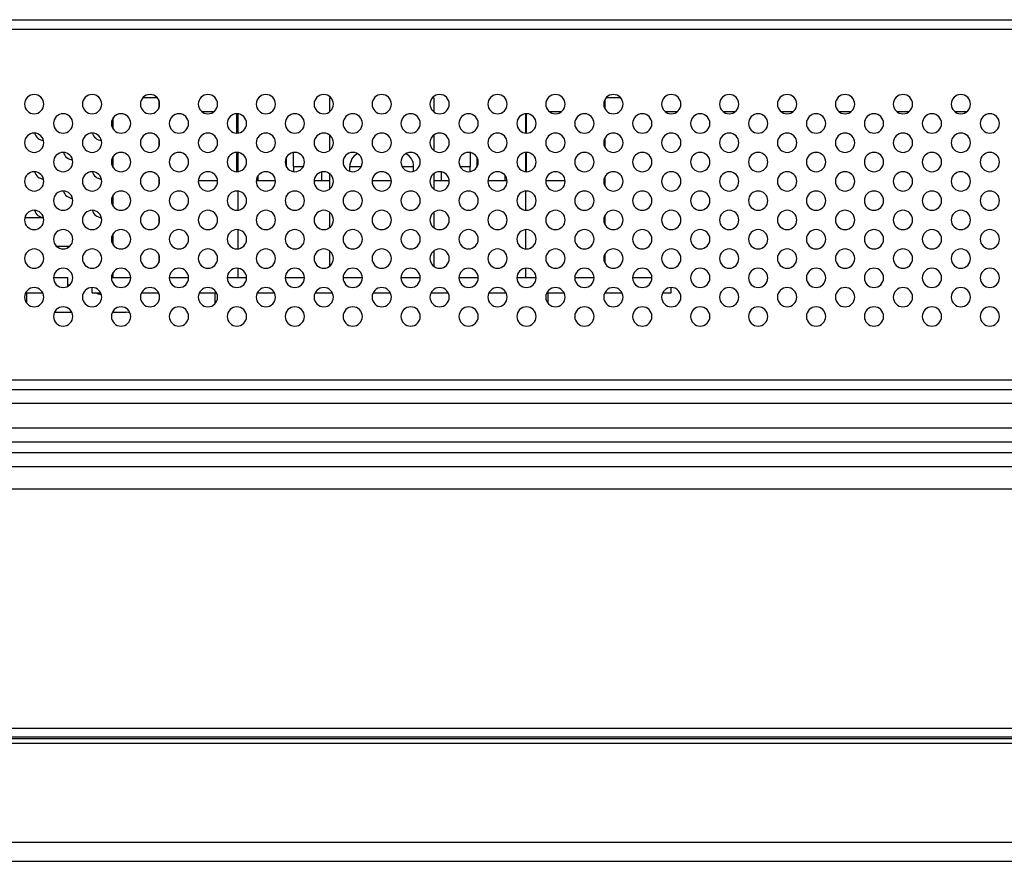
# Model space of a CAD drawing. Header units: millimetres. Extents: x 0 to 1118, y 0 to 864.
# Tile 50 of 256: x 392 to 412, y 679 to 696. Entities that reach past the tile are written whole.
import ezdxf

# ---------------------------------------------------------------- set-up
doc = ezdxf.new("R2010")
doc.units = ezdxf.units.MM

msp = doc.modelspace()

# ---------------------------------------------------------------- linework, layer by layer
at = {"color": 7, "linetype": 'Continuous', "lineweight": 25}
for p, q in [((278.242, 696.3279), (435.842, 696.3279)), ((394.3939, 694.7079), (394.09, 694.7079)), ((394.422, 694.665), (394.422, 694.4907)), ((397.962, 694.7079), (397.962, 694.4179)), ((397.9939, 694.7079), (397.962, 694.7079)), ((400.122, 694.7079), (400.09, 694.7079)), ((400.122, 694.7079), (400.122, 694.4179)), ((403.662, 694.665), (403.662, 694.4907)), ((403.9939, 694.7079), (403.69, 694.7079)), ((395.3097, 694.4279), (395.5742, 694.4279)), ((402.5097, 694.4279), (402.7742, 694.4279)), ((404.9097, 694.4279), (405.1742, 694.4279)), ((406.1097, 694.4279), (406.3742, 694.4279)), ((407.3097, 694.4279), (407.5742, 694.4279)), ((408.5097, 694.4279), (408.7742, 694.4279)), ((409.7097, 694.4279), (409.9742, 694.4279)), ((410.9097, 694.4279), (411.1742, 694.4279)), ((393.482, 694.0579), (393.482, 694.2979)), ((396.042, 693.9779), (396.042, 694.3779)), ((396.062, 694.3769), (396.062, 693.9789)), ((402.022, 694.3769), (402.022, 693.9789)), ((402.042, 693.9779), (402.042, 694.3779)), ((394.422, 693.865), (394.422, 693.6907)), ((397.962, 693.9379), (397.962, 693.6179)), ((400.122, 693.9379), (400.122, 693.6179)), ((403.662, 693.865), (403.662, 693.6907)), ((393.482, 693.2579), (393.482, 693.4979)), ((396.042, 693.1779), (396.042, 693.5779)), ((396.062, 693.5769), (396.062, 693.1789)), ((402.022, 693.5769), (402.022, 693.1789)), ((402.042, 693.1779), (402.042, 693.5779)), ((397.072, 693.2725), (397.072, 693.2879)), ((397.212, 693.2879), (397.212, 693.1879)), ((398.382, 693.1871), (398.382, 693.2879)), ((399.702, 693.1871), (399.702, 693.2879)), ((400.872, 693.1879), (400.872, 693.2879)), ((401.012, 693.2879), (401.012, 693.2725)), ((394.422, 693.065), (394.422, 692.8907)), ((396.482, 692.9879), (396.482, 693.0979)), ((397.1795, 693.1879), (397.212, 693.1879)), ((397.802, 692.9879), (397.802, 693.1738)), ((397.962, 693.1379), (397.962, 692.8179)), ((400.122, 693.1379), (400.122, 692.8179)), ((400.282, 692.9879), (400.282, 693.1738)), ((400.872, 693.1879), (400.9044, 693.1879)), ((401.602, 692.9879), (401.602, 693.0979)), ((403.662, 693.065), (403.662, 692.8907)), ((394.4417, 692.9879), (394.422, 692.9879)), ((395.6417, 692.9879), (395.2422, 692.9879)), ((396.8417, 692.9879), (396.4422, 692.9879)), ((397.962, 692.9879), (397.6422, 692.9879)), ((399.2417, 692.9879), (398.8422, 692.9879)), ((400.4417, 692.9879), (400.122, 692.9879)), ((401.6417, 692.9879), (401.2422, 692.9879)), ((402.8417, 692.9879), (402.4422, 692.9879)), ((403.662, 692.9879), (403.6422, 692.9879)), ((393.482, 692.4579), (393.482, 692.6979)), ((396.062, 692.7769), (396.062, 692.3789)), ((402.022, 692.7769), (402.022, 692.3789)), ((391.6483, 692.2279), (392.042, 692.2279)), ((394.422, 692.265), (394.422, 692.0907)), ((397.962, 692.3379), (397.962, 692.0179)), ((400.122, 692.3379), (400.122, 692.0179)), ((403.662, 692.265), (403.662, 692.0907)), ((396.062, 691.9769), (396.062, 691.5789)), ((402.022, 691.9769), (402.022, 691.5789)), ((393.482, 691.6579), (393.482, 691.8979)), ((392.5742, 691.6279), (392.3097, 691.6279)), ((394.422, 691.465), (394.422, 691.2907)), ((397.962, 691.5379), (397.962, 691.2179)), ((400.122, 691.5379), (400.122, 691.2179)), ((403.662, 691.465), (403.662, 691.2907)), ((396.062, 691.1769), (396.062, 690.9879)), ((402.022, 691.1769), (402.022, 690.9879)), ((392.2422, 690.9879), (392.5387, 690.9879)), ((392.5387, 690.8028), (392.5387, 690.9879)), ((393.4422, 690.9879), (393.8417, 690.9879)), ((393.482, 690.9879), (393.482, 691.0979)), ((394.6422, 690.9879), (395.0417, 690.9879)), ((395.8422, 690.9879), (396.2417, 690.9879)), ((397.0422, 690.9879), (397.4417, 690.9879)), ((398.2422, 690.9879), (398.6417, 690.9879)), ((399.4422, 690.9879), (399.8417, 690.9879)), ((400.6422, 690.9879), (401.0417, 690.9879)), ((401.8422, 690.9879), (402.2417, 690.9879)), ((403.0422, 690.9879), (403.4417, 690.9879)), ((404.2422, 690.9879), (404.6417, 690.9879)), ((392.5742, 690.8279), (392.5387, 690.8279)), ((393.042, 690.6679), (393.042, 690.7779)), ((405.042, 690.6679), (405.042, 690.7779)), ((391.6633, 690.6679), (392.0206, 690.6679)), ((391.6872, 690.4511), (391.6872, 690.6679)), ((393.042, 690.6679), (393.2206, 690.6679)), ((394.0633, 690.6679), (394.4206, 690.6679)), ((395.2633, 690.6679), (395.6206, 690.6679)), ((395.592, 690.4456), (395.592, 690.6679)), ((396.4633, 690.6679), (396.8206, 690.6679)), ((397.6633, 690.6679), (398.0206, 690.6679)), ((398.8633, 690.6679), (399.2206, 690.6679)), ((400.0633, 690.6679), (400.4206, 690.6679)), ((401.2633, 690.6679), (401.6206, 690.6679)), ((402.4633, 690.6679), (402.8206, 690.6679)), ((402.492, 690.4456), (402.492, 690.6679)), ((403.6633, 690.6679), (404.0206, 690.6679)), ((404.8633, 690.6679), (405.042, 690.6679)), ((392.2633, 690.2679), (392.6206, 690.2679)), ((393.4633, 690.2679), (393.744, 690.2679)), ((393.482, 690.2679), (393.482, 690.2979)), ((393.8258, 690.2566), (393.744, 690.2679)), ((279.273, 688.8679), (434.813, 688.8679)), ((283.6424, 688.6679), (430.4436, 688.6679)), ((430.4436, 688.375), (283.6424, 688.375)), ((362.5424, 687.8679), (430.2294, 687.8679)), ((429.6436, 687.575), (362.5424, 687.575)), ((362.7566, 687.3607), (429.4294, 687.3607)), ((362.7566, 687.0679), (429.4294, 687.0679)), ((429.4294, 686.5992), (362.8542, 686.5992)), ((168.6152, 681.6436), (545.4708, 681.6436)), ((164.499, 681.4679), (549.587, 681.4679)), ((547.742, 681.4279), (166.342, 681.4279)), ((547.742, 681.3279), (166.342, 681.3279)), ((166.342, 679.2879), (547.742, 679.2879)), ((166.342, 678.8879), (547.742, 678.8879))]:
    msp.add_line(p, q, dxfattribs=at)
at = {"color": 8, "linetype": 'Continuous', "lineweight": 25}
for p, q in [((435.842, 696.1279), (278.243, 696.1279)), ((397.212, 693.2879), (397.4206, 693.2879)), ((398.382, 693.2879), (398.6206, 693.2879)), ((399.4633, 693.2879), (399.702, 693.2879)), ((400.6633, 693.2879), (400.872, 693.2879))]:
    msp.add_line(p, q, dxfattribs=at)
at = {"color": 7, "linetype": 'Continuous', "lineweight": 25, "flags": 128}
msp.add_lwpolyline([(393.2356, 690.628), (393.1654, 690.6431), (393.122, 690.6679)], dxfattribs=at)
at = {"color": 7, "linetype": 'Continuous', "lineweight": 25}
for centre, radius, start, end in [((391.842, 694.5779), 0.2, 0, 180), ((393.042, 694.5779), 0.2, 0, 180), ((394.242, 694.5779), 0.2, 0, 180), ((395.442, 694.5779), 0.2, 0, 180), ((396.642, 694.5779), 0.2, 0, 180), ((397.842, 694.5779), 0.2, 0, 180), ((399.042, 694.5779), 0.2, 0, 180), ((400.242, 694.5779), 0.2, 0, 180), ((401.442, 694.5779), 0.2, 0, 180), ((402.642, 694.5779), 0.2, 0, 180), ((403.842, 694.5779), 0.2, 0, 180), ((405.042, 694.5779), 0.2, 0, 180), ((406.242, 694.5779), 0.2, 0, 180), ((407.442, 694.5779), 0.2, 0, 180), ((408.642, 694.5779), 0.2, 0, 180), ((409.842, 694.5779), 0.2, 0, 180), ((411.042, 694.5779), 0.2, 0, 180), ((391.842, 694.5779), 0.2, 180, 0), ((393.042, 694.5779), 0.2, 180, 0), ((394.242, 694.5779), 0.2, 180, 0), ((395.442, 694.5779), 0.2, 180, 0), ((396.642, 694.5779), 0.2, 180, 0), ((397.842, 694.5779), 0.2, 180, 0), ((399.042, 694.5779), 0.2, 180, 0), ((400.242, 694.5779), 0.2, 180, 0), ((401.442, 694.5779), 0.2, 180, 0), ((402.642, 694.5779), 0.2, 180, 0), ((403.842, 694.5779), 0.2, 180, 0), ((405.042, 694.5779), 0.2, 180, 0), ((406.242, 694.5779), 0.2, 180, 0), ((407.442, 694.5779), 0.2, 180, 0), ((408.642, 694.5779), 0.2, 180, 0), ((409.842, 694.5779), 0.2, 180, 0), ((411.042, 694.5779), 0.2, 180, 0), ((392.442, 694.1779), 0.2, 0, 180), ((393.642, 694.1779), 0.2, 0, 180), ((394.842, 694.1779), 0.2, 0, 180), ((396.042, 694.1779), 0.2, 0, 180), ((397.242, 694.1779), 0.2, 0, 180), ((398.442, 694.1779), 0.2, 0, 180), ((399.642, 694.1779), 0.2, 0, 180), ((400.842, 694.1779), 0.2, 0, 180), ((402.042, 694.1779), 0.2, 0, 180), ((403.242, 694.1779), 0.2, 0, 180), ((404.442, 694.1779), 0.2, 0, 180), ((405.642, 694.1779), 0.2, 0, 180), ((406.842, 694.1779), 0.2, 0, 180), ((408.042, 694.1779), 0.2, 0, 180), ((409.242, 694.1779), 0.2, 0, 180), ((410.442, 694.1779), 0.2, 0, 180), ((411.642, 694.1779), 0.2, 0, 180), ((392.442, 694.1779), 0.2, 180, 0), ((393.642, 694.1779), 0.2, 180, 0), ((394.842, 694.1779), 0.2, 180, 0), ((396.042, 694.1779), 0.2, 180, 0), ((397.242, 694.1779), 0.2, 180, 0), ((398.442, 694.1779), 0.2, 180, 0), ((399.642, 694.1779), 0.2, 180, 0), ((400.842, 694.1779), 0.2, 180, 0), ((402.042, 694.1779), 0.2, 180, 0), ((403.242, 694.1779), 0.2, 180, 0), ((404.442, 694.1779), 0.2, 180, 0), ((405.642, 694.1779), 0.2, 180, 0), ((406.842, 694.1779), 0.2, 180, 0), ((408.042, 694.1779), 0.2, 180, 0), ((409.242, 694.1779), 0.2, 180, 0), ((410.442, 694.1779), 0.2, 180, 0), ((411.642, 694.1779), 0.2, 180, 0), ((391.842, 693.7779), 0.2, 0, 180), ((392.042, 694.0279), 0.2, 194.5076, 268.17278), ((393.042, 693.7779), 0.2, 0, 180), ((393.242, 694.0279), 0.2, 194.5076, 268.17278), ((394.242, 693.7779), 0.2, 0, 180), ((395.442, 693.7779), 0.2, 0, 180), ((396.642, 693.7779), 0.2, 0, 180), ((397.842, 693.7779), 0.2, 0, 180), ((399.042, 693.7779), 0.2, 0, 180), ((400.242, 693.7779), 0.2, 0, 180), ((401.442, 693.7779), 0.2, 0, 180), ((402.642, 693.7779), 0.2, 0, 180), ((403.842, 693.7779), 0.2, 0, 180), ((405.042, 693.7779), 0.2, 0, 180), ((406.242, 693.7779), 0.2, 0, 180), ((407.442, 693.7779), 0.2, 0, 180), ((408.642, 693.7779), 0.2, 0, 180), ((409.842, 693.7779), 0.2, 0, 180), ((411.042, 693.7779), 0.2, 0, 180), ((391.842, 693.7779), 0.2, 180, 0), ((393.042, 693.7779), 0.2, 180, 0), ((394.242, 693.7779), 0.2, 180, 0), ((395.442, 693.7779), 0.2, 180, 0), ((396.642, 693.7779), 0.2, 180, 0), ((397.842, 693.7779), 0.2, 180, 0), ((399.042, 693.7779), 0.2, 180, 0), ((400.242, 693.7779), 0.2, 180, 0), ((401.442, 693.7779), 0.2, 180, 0), ((402.642, 693.7779), 0.2, 180, 0), ((403.842, 693.7779), 0.2, 180, 0), ((405.042, 693.7779), 0.2, 180, 0), ((406.242, 693.7779), 0.2, 180, 0), ((407.442, 693.7779), 0.2, 180, 0), ((408.642, 693.7779), 0.2, 180, 0), ((409.842, 693.7779), 0.2, 180, 0), ((411.042, 693.7779), 0.2, 180, 0), ((392.442, 693.3779), 0.2, 0, 180), ((392.642, 693.6279), 0.2, 194.5076, 268.17278), ((393.642, 693.3779), 0.2, 0, 180), ((394.842, 693.3779), 0.2, 0, 180), ((396.042, 693.3779), 0.2, 0, 180), ((397.242, 693.3779), 0.2, 0, 180), ((398.442, 693.3779), 0.2, 0, 180), ((398.682, 693.2879), 0.3, 118.23522, 180), ((399.642, 693.3779), 0.2, 0, 180), ((399.402, 693.2879), 0.3, 0, 61.76478), ((400.842, 693.3779), 0.2, 0, 180), ((402.042, 693.3779), 0.2, 0, 180), ((403.242, 693.3779), 0.2, 0, 180), ((404.442, 693.3779), 0.2, 0, 180), ((405.642, 693.3779), 0.2, 0, 180), ((406.842, 693.3779), 0.2, 0, 180), ((408.042, 693.3779), 0.2, 0, 180), ((409.242, 693.3779), 0.2, 0, 180), ((410.442, 693.3779), 0.2, 0, 180), ((411.642, 693.3779), 0.2, 0, 180), ((392.442, 693.3779), 0.2, 180, 0), ((393.642, 693.3779), 0.2, 180, 0), ((394.842, 693.3779), 0.2, 180, 0), ((396.042, 693.3779), 0.2, 180, 0), ((397.242, 693.3779), 0.2, 180, 0), ((398.442, 693.3779), 0.2, 180, 0), ((399.642, 693.3779), 0.2, 180, 0), ((400.842, 693.3779), 0.2, 180, 0), ((402.042, 693.3779), 0.2, 180, 0), ((403.242, 693.3779), 0.2, 180, 0), ((404.442, 693.3779), 0.2, 180, 0), ((405.642, 693.3779), 0.2, 180, 0), ((406.842, 693.3779), 0.2, 180, 0), ((408.042, 693.3779), 0.2, 180, 0), ((409.242, 693.3779), 0.2, 180, 0), ((410.442, 693.3779), 0.2, 180, 0), ((411.642, 693.3779), 0.2, 180, 0), ((391.842, 692.9779), 0.2, 0, 180), ((392.042, 693.2279), 0.2, 194.5076, 268.17278), ((393.042, 692.9779), 0.2, 0, 180), ((393.242, 693.2279), 0.2, 194.5076, 268.17278), ((394.242, 692.9779), 0.2, 0, 180), ((395.442, 692.9779), 0.2, 0, 180), ((396.642, 692.9779), 0.2, 0, 180), ((397.842, 692.9779), 0.2, 0, 180), ((399.042, 692.9779), 0.2, 0, 180), ((400.242, 692.9779), 0.2, 0, 180), ((401.442, 692.9779), 0.2, 0, 180), ((402.642, 692.9779), 0.2, 0, 180), ((403.842, 692.9779), 0.2, 0, 180), ((405.042, 692.9779), 0.2, 0, 180), ((406.242, 692.9779), 0.2, 0, 180), ((407.442, 692.9779), 0.2, 0, 180), ((408.642, 692.9779), 0.2, 0, 180), ((409.842, 692.9779), 0.2, 0, 180), ((411.042, 692.9779), 0.2, 0, 180), ((391.842, 692.9779), 0.2, 180, 0), ((393.042, 692.9779), 0.2, 180, 0), ((394.242, 692.9779), 0.2, 180, 0), ((395.442, 692.9779), 0.2, 180, 0), ((396.642, 692.9779), 0.2, 180, 0), ((397.842, 692.9779), 0.2, 180, 0), ((399.042, 692.9779), 0.2, 180, 0), ((400.242, 692.9779), 0.2, 180, 0), ((401.442, 692.9779), 0.2, 180, 0), ((402.642, 692.9779), 0.2, 180, 0), ((403.842, 692.9779), 0.2, 180, 0), ((405.042, 692.9779), 0.2, 180, 0), ((406.242, 692.9779), 0.2, 180, 0), ((407.442, 692.9779), 0.2, 180, 0), ((408.642, 692.9779), 0.2, 180, 0), ((409.842, 692.9779), 0.2, 180, 0), ((411.042, 692.9779), 0.2, 180, 0), ((392.442, 692.5779), 0.2, 0, 180), ((392.642, 692.8279), 0.2, 194.5076, 268.17278), ((393.642, 692.5779), 0.2, 0, 180), ((394.842, 692.5779), 0.2, 0, 180), ((396.042, 692.5779), 0.2, 0, 180), ((397.242, 692.5779), 0.2, 0, 180), ((398.442, 692.5779), 0.2, 0, 180), ((399.642, 692.5779), 0.2, 0, 180), ((400.842, 692.5779), 0.2, 0, 180), ((402.042, 692.5779), 0.2, 0, 180), ((403.242, 692.5779), 0.2, 0, 180), ((404.442, 692.5779), 0.2, 0, 180), ((405.642, 692.5779), 0.2, 0, 180), ((406.842, 692.5779), 0.2, 0, 180), ((408.042, 692.5779), 0.2, 0, 180), ((409.242, 692.5779), 0.2, 0, 180), ((410.442, 692.5779), 0.2, 0, 180), ((411.642, 692.5779), 0.2, 0, 180), ((391.842, 692.1779), 0.2, 0, 180), ((392.042, 692.4279), 0.2, 194.5076, 268.17278), ((392.442, 692.5779), 0.2, 180, 0), ((393.042, 692.1779), 0.2, 0, 180), ((393.242, 692.4279), 0.2, 194.5076, 268.17278), ((393.642, 692.5779), 0.2, 180, 0), ((394.242, 692.1779), 0.2, 0, 180), ((394.842, 692.5779), 0.2, 180, 0), ((395.442, 692.1779), 0.2, 0, 180), ((396.042, 692.5779), 0.2, 180, 0), ((396.642, 692.1779), 0.2, 0, 180), ((397.242, 692.5779), 0.2, 180, 0), ((397.842, 692.1779), 0.2, 0, 180), ((398.442, 692.5779), 0.2, 180, 0), ((399.042, 692.1779), 0.2, 0, 180), ((399.642, 692.5779), 0.2, 180, 0), ((400.242, 692.1779), 0.2, 0, 180), ((400.842, 692.5779), 0.2, 180, 0), ((401.442, 692.1779), 0.2, 0, 180), ((402.042, 692.5779), 0.2, 180, 0), ((402.642, 692.1779), 0.2, 0, 180), ((403.242, 692.5779), 0.2, 180, 0), ((403.842, 692.1779), 0.2, 0, 180), ((404.442, 692.5779), 0.2, 180, 0), ((405.042, 692.1779), 0.2, 0, 180), ((405.642, 692.5779), 0.2, 180, 0), ((406.242, 692.1779), 0.2, 0, 180), ((406.842, 692.5779), 0.2, 180, 0), ((407.442, 692.1779), 0.2, 0, 180), ((408.042, 692.5779), 0.2, 180, 0), ((408.642, 692.1779), 0.2, 0, 180), ((409.242, 692.5779), 0.2, 180, 0), ((409.842, 692.1779), 0.2, 0, 180), ((410.442, 692.5779), 0.2, 180, 0), ((411.042, 692.1779), 0.2, 0, 180), ((411.642, 692.5779), 0.2, 180, 0), ((391.842, 692.1779), 0.2, 180, 0), ((393.042, 692.1779), 0.2, 180, 0), ((394.242, 692.1779), 0.2, 180, 0), ((395.442, 692.1779), 0.2, 180, 0), ((396.642, 692.1779), 0.2, 180, 0), ((397.842, 692.1779), 0.2, 180, 0), ((399.042, 692.1779), 0.2, 180, 0), ((400.242, 692.1779), 0.2, 180, 0), ((401.442, 692.1779), 0.2, 180, 0), ((402.642, 692.1779), 0.2, 180, 0), ((403.842, 692.1779), 0.2, 180, 0), ((405.042, 692.1779), 0.2, 180, 0), ((406.242, 692.1779), 0.2, 180, 0), ((407.442, 692.1779), 0.2, 180, 0), ((408.642, 692.1779), 0.2, 180, 0), ((409.842, 692.1779), 0.2, 180, 0), ((411.042, 692.1779), 0.2, 180, 0), ((392.442, 691.7779), 0.2, 0, 180), ((393.642, 691.7779), 0.2, 0, 180), ((394.842, 691.7779), 0.2, 0, 180), ((396.042, 691.7779), 0.2, 0, 180), ((397.242, 691.7779), 0.2, 0, 180), ((398.442, 691.7779), 0.2, 0, 180), ((399.642, 691.7779), 0.2, 0, 180), ((400.842, 691.7779), 0.2, 0, 180), ((402.042, 691.7779), 0.2, 0, 180), ((403.242, 691.7779), 0.2, 0, 180), ((404.442, 691.7779), 0.2, 0, 180), ((405.642, 691.7779), 0.2, 0, 180), ((406.842, 691.7779), 0.2, 0, 180), ((408.042, 691.7779), 0.2, 0, 180), ((409.242, 691.7779), 0.2, 0, 180), ((410.442, 691.7779), 0.2, 0, 180), ((411.642, 691.7779), 0.2, 0, 180), ((392.442, 691.7779), 0.2, 180, 0), ((393.642, 691.7779), 0.2, 180, 0), ((394.842, 691.7779), 0.2, 180, 0), ((396.042, 691.7779), 0.2, 180, 0), ((397.242, 691.7779), 0.2, 180, 0), ((398.442, 691.7779), 0.2, 180, 0), ((399.642, 691.7779), 0.2, 180, 0), ((400.842, 691.7779), 0.2, 180, 0), ((402.042, 691.7779), 0.2, 180, 0), ((403.242, 691.7779), 0.2, 180, 0), ((404.442, 691.7779), 0.2, 180, 0), ((405.642, 691.7779), 0.2, 180, 0), ((406.842, 691.7779), 0.2, 180, 0), ((408.042, 691.7779), 0.2, 180, 0), ((409.242, 691.7779), 0.2, 180, 0), ((410.442, 691.7779), 0.2, 180, 0), ((411.642, 691.7779), 0.2, 180, 0), ((391.842, 691.3779), 0.2, 0, 180), ((393.042, 691.3779), 0.2, 0, 180), ((394.242, 691.3779), 0.2, 0, 180), ((395.442, 691.3779), 0.2, 0, 180), ((396.642, 691.3779), 0.2, 0, 180), ((397.842, 691.3779), 0.2, 0, 180), ((399.042, 691.3779), 0.2, 0, 180), ((400.242, 691.3779), 0.2, 0, 180), ((401.442, 691.3779), 0.2, 0, 180), ((402.642, 691.3779), 0.2, 0, 180), ((403.842, 691.3779), 0.2, 0, 180), ((405.042, 691.3779), 0.2, 0, 180), ((406.242, 691.3779), 0.2, 0, 180), ((407.442, 691.3779), 0.2, 0, 180), ((408.642, 691.3779), 0.2, 0, 180), ((409.842, 691.3779), 0.2, 0, 180), ((411.042, 691.3779), 0.2, 0, 180), ((391.842, 691.3779), 0.2, 180, 0), ((393.042, 691.3779), 0.2, 180, 0), ((394.242, 691.3779), 0.2, 180, 0), ((395.442, 691.3779), 0.2, 180, 0), ((396.642, 691.3779), 0.2, 180, 0), ((397.842, 691.3779), 0.2, 180, 0), ((399.042, 691.3779), 0.2, 180, 0), ((400.242, 691.3779), 0.2, 180, 0), ((401.442, 691.3779), 0.2, 180, 0), ((402.642, 691.3779), 0.2, 180, 0), ((403.842, 691.3779), 0.2, 180, 0), ((405.042, 691.3779), 0.2, 180, 0), ((406.242, 691.3779), 0.2, 180, 0), ((407.442, 691.3779), 0.2, 180, 0), ((408.642, 691.3779), 0.2, 180, 0), ((409.842, 691.3779), 0.2, 180, 0), ((411.042, 691.3779), 0.2, 180, 0), ((392.442, 690.9779), 0.2, 0, 180), ((393.642, 690.9779), 0.2, 0, 180), ((394.842, 690.9779), 0.2, 0, 180), ((396.042, 690.9779), 0.2, 0, 180), ((397.242, 690.9779), 0.2, 0, 180), ((398.442, 690.9779), 0.2, 0, 180), ((399.642, 690.9779), 0.2, 0, 180), ((400.842, 690.9779), 0.2, 0, 180), ((402.042, 690.9779), 0.2, 0, 180), ((403.242, 690.9779), 0.2, 0, 180), ((404.442, 690.9779), 0.2, 0, 180), ((405.642, 690.9779), 0.2, 0, 180), ((406.842, 690.9779), 0.2, 0, 180), ((408.042, 690.9779), 0.2, 0, 180), ((409.242, 690.9779), 0.2, 0, 180), ((410.442, 690.9779), 0.2, 0, 180), ((411.642, 690.9779), 0.2, 0, 180), ((392.442, 690.9779), 0.2, 180, 0), ((393.642, 690.9779), 0.2, 180, 0), ((394.842, 690.9779), 0.2, 180, 0), ((396.042, 690.9779), 0.2, 180, 0), ((397.242, 690.9779), 0.2, 180, 0), ((398.442, 690.9779), 0.2, 180, 0), ((399.642, 690.9779), 0.2, 180, 0), ((400.842, 690.9779), 0.2, 180, 0), ((402.042, 690.9779), 0.2, 180, 0), ((403.242, 690.9779), 0.2, 180, 0), ((404.442, 690.9779), 0.2, 180, 0), ((405.642, 690.9779), 0.2, 180, 0), ((406.842, 690.9779), 0.2, 180, 0), ((408.042, 690.9779), 0.2, 180, 0), ((409.242, 690.9779), 0.2, 180, 0), ((410.442, 690.9779), 0.2, 180, 0), ((411.642, 690.9779), 0.2, 180, 0), ((391.842, 690.5779), 0.2, 0, 180), ((393.042, 690.5779), 0.2, 0, 180), ((394.242, 690.5779), 0.2, 0, 180), ((395.442, 690.5779), 0.2, 0, 180), ((396.642, 690.5779), 0.2, 0, 180), ((397.842, 690.5779), 0.2, 0, 180), ((399.042, 690.5779), 0.2, 0, 180), ((400.242, 690.5779), 0.2, 0, 180), ((401.442, 690.5779), 0.2, 0, 180), ((402.642, 690.5779), 0.2, 0, 180), ((403.842, 690.5779), 0.2, 0, 180), ((405.042, 690.5779), 0.2, 0, 180), ((406.242, 690.5779), 0.2, 0, 180), ((407.442, 690.5779), 0.2, 0, 180), ((408.642, 690.5779), 0.2, 0, 180), ((409.842, 690.5779), 0.2, 0, 180), ((411.042, 690.5779), 0.2, 0, 180), ((391.842, 690.5779), 0.2, 180, 0), ((393.042, 690.5779), 0.2, 180, 0), ((394.242, 690.5779), 0.2, 180, 0), ((395.442, 690.5779), 0.2, 180, 0), ((396.642, 690.5779), 0.2, 180, 0), ((397.842, 690.5779), 0.2, 180, 0), ((399.042, 690.5779), 0.2, 180, 0), ((400.242, 690.5779), 0.2, 180, 0), ((401.442, 690.5779), 0.2, 180, 0), ((402.642, 690.5779), 0.2, 180, 0), ((403.842, 690.5779), 0.2, 180, 0), ((405.042, 690.5779), 0.2, 180, 0), ((406.242, 690.5779), 0.2, 180, 0), ((407.442, 690.5779), 0.2, 180, 0), ((408.642, 690.5779), 0.2, 180, 0), ((409.842, 690.5779), 0.2, 180, 0), ((411.042, 690.5779), 0.2, 180, 0), ((392.442, 690.1779), 0.2, 0, 180), ((393.642, 690.1779), 0.2, 0, 180), ((394.842, 690.1779), 0.2, 0, 180), ((396.042, 690.1779), 0.2, 0, 180), ((397.242, 690.1779), 0.2, 0, 180), ((398.442, 690.1779), 0.2, 0, 180), ((399.642, 690.1779), 0.2, 0, 180), ((400.842, 690.1779), 0.2, 0, 180), ((402.042, 690.1779), 0.2, 0, 180), ((403.242, 690.1779), 0.2, 0, 180), ((404.442, 690.1779), 0.2, 0, 180), ((405.642, 690.1779), 0.2, 0, 180), ((406.842, 690.1779), 0.2, 0, 180), ((408.042, 690.1779), 0.2, 0, 180), ((409.242, 690.1779), 0.2, 0, 180), ((410.442, 690.1779), 0.2, 0, 180), ((411.642, 690.1779), 0.2, 0, 180), ((392.442, 690.1779), 0.2, 180, 0), ((393.642, 690.1779), 0.2, 180, 0), ((394.842, 690.1779), 0.2, 180, 0), ((396.042, 690.1779), 0.2, 180, 0), ((397.242, 690.1779), 0.2, 180, 0), ((398.442, 690.1779), 0.2, 180, 0), ((399.642, 690.1779), 0.2, 180, 0), ((400.842, 690.1779), 0.2, 180, 0), ((402.042, 690.1779), 0.2, 180, 0), ((403.242, 690.1779), 0.2, 180, 0), ((404.442, 690.1779), 0.2, 180, 0), ((405.642, 690.1779), 0.2, 180, 0), ((406.842, 690.1779), 0.2, 180, 0), ((408.042, 690.1779), 0.2, 180, 0), ((409.242, 690.1779), 0.2, 180, 0), ((410.442, 690.1779), 0.2, 180, 0), ((411.642, 690.1779), 0.2, 180, 0)]:
    msp.add_arc(centre, radius, start, end, dxfattribs=at)
for points, knots in [([(397.072, 693.2879), (397.072, 693.328), (397.072, 693.398), (397.072, 693.4523), (397.072, 693.4754)], [0, 0, 0, 0, 0.574486, 1, 1, 1, 1]), ([(397.212, 693.2879), (397.212, 693.2957), (397.212, 693.3114), (397.212, 693.3347), (397.212, 693.3578), (397.212, 693.3805), (397.2119, 693.4025), (397.2119, 693.4239), (397.2119, 693.4444), (397.212, 693.464), (397.212, 693.4824), (397.212, 693.4997), (397.212, 693.5157), (397.212, 693.5352), (397.2119, 693.5561), (397.2119, 693.5742), (397.212, 693.5857), (397.212, 693.5871), (397.212, 693.5879)], [0, 0, 0, 0, 0.0496404, 0.0992822, 0.1489247, 0.1985675, 0.2482105, 0.2978537, 0.3474972, 0.397141, 0.4467846, 0.4964282, 0.5460715, 0.595714, 0.6967803, 0.797856, 0.8989418, 1, 1, 1, 1]), ([(400.872, 693.5879), (400.8719, 693.5876), (400.8719, 693.5872), (400.8719, 693.5839), (400.8719, 693.5785), (400.872, 693.5709), (400.872, 693.5613), (400.872, 693.5496), (400.872, 693.536), (400.8719, 693.5205), (400.8719, 693.5033), (400.8719, 693.4845), (400.872, 693.4587), (400.872, 693.4244), (400.872, 693.3808), (400.8719, 693.3349), (400.8719, 693.3035), (400.872, 693.2879)], [0, 0, 0, 0, 0.0547845, 0.109588, 0.1643984, 0.2192085, 0.2740149, 0.3288174, 0.3836178, 0.4384186, 0.4932203, 0.5480222, 0.6028247, 0.7021181, 0.8014125, 0.9007074, 1, 1, 1, 1]), ([(401.012, 693.4765), (401.012, 693.453), (401.0119, 693.3984), (401.0119, 693.328), (401.012, 693.2879)], [0, 0, 0, 0, 0.4290886, 1, 1, 1, 1])]:
    msp.add_open_spline(points, degree=3, knots=knots, dxfattribs=at)

doc.saveas('drawing.dxf')
